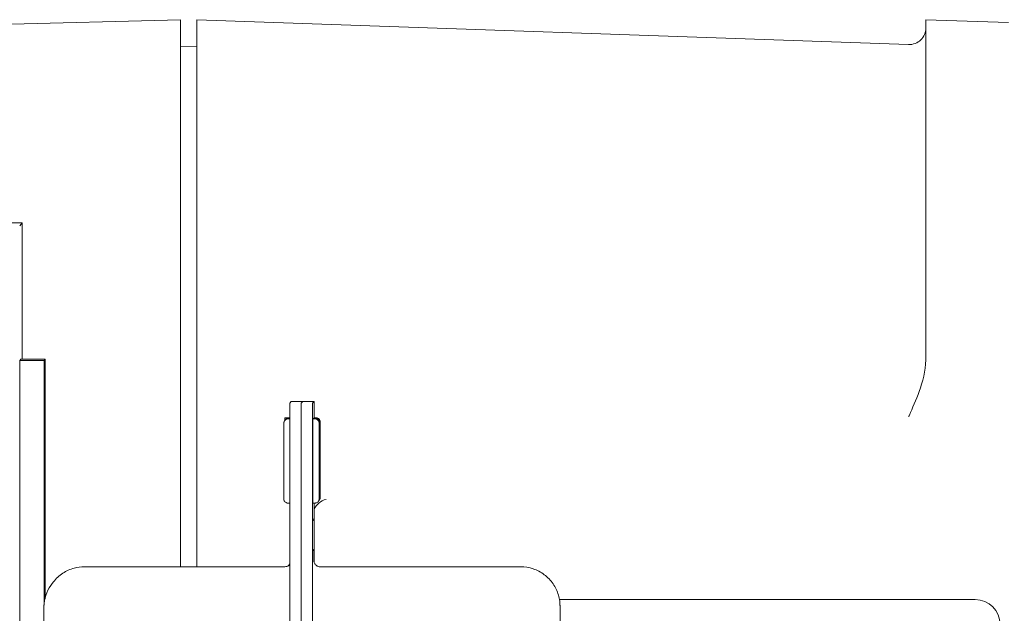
# Model space of a CAD drawing. Header units: inches. Extents: x 1 to 669, y 0 to 417.
# Tile 121 of 256: x 50.81 to 53.15, y 377.32 to 378.73. Entities that reach past the tile are written whole.
import ezdxf

# ---------------------------------------------------------------- set-up
doc = ezdxf.new("R2010")
doc.units = ezdxf.units.IN
doc.header["$LTSCALE"] = 12
doc.header["$MEASUREMENT"] = 0
doc.layers.add('X', color=1, linetype='CONTINUOUS')

msp = doc.modelspace()

# ---------------------------------------------------------------- linework, layer by layer
at = {"layer": 'X', "lineweight": 0}
for p, q in [((48.73281, 378.66239), (51.19447, 378.72685)), ((51.19447, 378.72685), (51.19447, 378.37085)), ((51.23384, 378.72685), (51.23384, 378.37085)), ((52.92538, 378.66778), (51.23384, 378.72685)), ((52.96612, 378.66733), (52.96612, 378.72685)), ((53.16297, 378.71998), (52.96612, 378.72685)), ((51.23384, 378.66279), (51.19447, 378.66382)), ((52.96612, 378.47119), (52.96612, 378.66733)), ((52.96612, 378.47119), (52.96612, 377.91829)), ((51.19447, 377.98203), (51.19447, 378.37085)), ((51.23384, 377.98201), (51.23384, 378.37085)), ((50.81826, 378.24438), (50.81251, 378.23702)), ((50.81826, 377.92001), (50.81826, 378.24438)), ((51.19447, 377.98203), (51.19447, 377.81439)), ((51.23384, 377.81442), (51.23384, 377.98201)), ((50.81511, 377.92001), (50.81299, 377.91729)), ((50.81299, 377.91729), (50.81299, 374.41729)), ((50.87099, 377.91729), (50.81299, 377.91729)), ((50.87311, 377.92001), (50.81511, 377.92001)), ((50.87311, 377.92001), (50.87099, 377.91729)), ((50.87099, 377.91729), (50.87099, 377.34302)), ((50.87311, 377.35358), (50.87311, 377.92001)), ((51.19447, 377.42704), (51.19447, 377.81439)), ((51.23384, 377.81442), (51.23384, 377.42704)), ((51.45467, 377.81561), (51.45813, 377.82003)), ((51.45813, 377.82003), (51.48513, 377.82003)), ((51.48513, 377.82003), (51.48167, 377.81561)), ((51.48513, 377.82003), (51.48167, 377.81561)), ((51.48513, 377.82003), (51.51213, 377.82003)), ((51.51213, 377.82003), (51.50867, 377.81561)), ((51.44256, 377.78124), (51.4546, 377.78124)), ((51.45024, 377.77828), (51.4546, 377.77828)), ((51.45102, 377.77927), (51.4546, 377.77927)), ((51.45179, 377.78025), (51.4546, 377.78025)), ((51.51424, 377.77828), (51.50924, 377.77828)), ((51.51502, 377.77927), (51.51002, 377.77927)), ((51.51579, 377.78025), (51.51079, 377.78025)), ((51.51656, 377.78124), (51.51156, 377.78124)), ((51.45455, 374.70295), (51.45455, 377.62795)), ((51.48155, 377.62795), (51.48155, 374.70295)), ((51.48155, 374.70295), (51.48155, 377.62795)), ((51.50855, 377.62795), (51.50855, 374.70295)), ((51.44256, 377.58124), (51.44314, 377.58124)), ((51.45024, 377.57828), (51.45455, 377.57828)), ((51.51424, 377.57828), (51.50924, 377.57828)), ((51.51225, 377.43816), (51.51225, 377.57828)), ((51.50873, 377.05657), (51.50873, 377.53956)), ((51.50873, 377.53612), (51.50994, 377.53767)), ((51.51201, 377.43921), (51.51201, 377.46127)), ((50.87129, 377.44327), (50.87133, 377.44327)), ((50.87293, 377.44537), (50.87297, 377.44537)), ((50.96649, 377.42704), (51.44274, 377.42704)), ((51.52674, 377.42704), (52.00299, 377.42704)), ((50.87129, 377.40719), (50.87133, 377.40719)), ((50.87293, 377.40929), (50.87297, 377.40929)), ((50.88994, 377.38758), (50.89263, 377.39102)), ((50.87131, 377.37), (50.87128, 377.36996)), ((50.87295, 377.37211), (50.87292, 377.37206)), ((52.09543, 377.3489), (53.08351, 377.3489))]:
    msp.add_line(p, q, dxfattribs=at)
msp.add_arc((52.92675, 378.70713), 0.03937, 268, 0, dxfattribs=at)
at = {"layer": 'X', "lineweight": 0, "extrusion": (0, 0, -1)}
msp.add_ellipse((50.72846, 378.24438), major_axis=(0.0898, 0), ratio=0.0008344, start_param=-1.5701442, end_param=0.0006521, dxfattribs=at)
at = {"layer": 'X', "lineweight": 0, "extrusion": (-3.19634e-16, 2.498e-16, -1)}
for centre in [(51.45467, 377.62811), (51.48167, 377.62811)]:
    msp.add_ellipse(centre, major_axis=(0, 0.1875), ratio=0.0006521, start_param=-1.5716308, end_param=-0.0008344, dxfattribs=at)
at = {"layer": 'X', "lineweight": 0}
for centre, major_axis, ratio, start_param, end_param in [((51.48167, 377.62811), (0, 0.1875), 0.0006521, 0.0008344, 1.5716308), ((51.50867, 377.62811), (0, 0.1875), 0.0006521, 0.0008344, 1.5716308), ((51.51213, 377.63253), (0, 0.1875), 0.0006521, -0.6549074, 0.0008344), ((51.50924, 377.67828), (0, 0.1), 0.0006521, 0, 1.5716308), ((51.51002, 377.67927), (0, 0.1), 0.0006521, 0, 0.1408622), ((51.51079, 377.68025), (0, 0.1), 0.0006521, 0, 0.1402069), ((51.51156, 377.68124), (0, 0.1), 0.0006521, 0, 0.1408622), ((51.50924, 377.67828), (0, -0.1), 0.0006521, -1.5699619, 0), ((51.50207, 377.54383), (-0.00326, -0.00946), 0.9989424, 1.2387848, 1.9021557), ((50.87131, 377.4252), (0, -0.075), 0.0006521, -7.8531472, -1.5699619), ((50.87295, 377.42731), (0, -0.075), 0.0006521, 0.1353228, 4.7132234), ((50.8713, 377.42205), (0, 0.05255), 0.0006445, -0.0010912, 0.598985), ((50.87131, 377.4252), (0, 0.03608), 0.0006521, 0.0008344, 1.048032), ((50.87131, 377.4252), (0, 0.0487), 0.0006521, -0.7845568, 0.0008258), ((50.87131, 377.4252), (0, 0.03608), 0.0006521, -1.0463631, 0.0004694), ((50.87131, 377.41698), (0, 0.05226), 0.0006529, -1.3769486, -0.6148738), ((50.87295, 377.42415), (0, 0.05255), 0.0006445, -0.0010912, 0.598985), ((50.87295, 377.42731), (0, 0.03608), 0.0006521, 0.0008344, 1.048032), ((50.87295, 377.42731), (0, 0.0487), 0.0006521, -0.7845568, 0.0008258), ((50.87295, 377.42731), (0, 0.03608), 0.0006521, -1.0463631, 0.0004694), ((50.87296, 377.41909), (0, 0.05226), 0.0006529, -1.3769486, -0.6148738), ((51.49879, 377.45713), (0.00946, -0.00326), 0.9989406, 0.3320115, 0.4351387), ((50.87131, 377.4252), (0, -0.03608), 0.0006521, -2.0935607, -1.0463631), ((50.87131, 377.4252), (0, 0.03608), 0.0006521, -2.0935607, -1.0463631), ((50.87295, 377.42731), (0, -0.03608), 0.0006521, -2.0935607, -1.0463631), ((50.87295, 377.42731), (0, 0.03608), 0.0006521, -2.0935607, -1.0463631), ((50.87295, 377.42731), (0, -0.075), 0.0006521, -1.5699619, -0.130196), ((50.87131, 377.4252), (0, -0.03608), 0.0006521, -1.0463631, 0.0008344), ((50.87131, 377.4252), (0, -0.03608), 0.0006521, 0.0008344, 1.048032), ((50.87295, 377.42731), (0, -0.03608), 0.0006521, -1.0463631, 0.0008344), ((50.87295, 377.42731), (0, -0.03608), 0.0006521, 0.0008344, 1.048032)]:
    msp.add_ellipse(centre, major_axis=major_axis, ratio=ratio, start_param=start_param, end_param=end_param, dxfattribs=at)
at = {"layer": 'X', "lineweight": 0, "extrusion": (8.48039e-14, 2.4395e-16, -1)}
msp.add_ellipse((51.44256, 377.68124), major_axis=(0, 0.1), ratio=0.0006521, start_param=-0.3651148, end_param=0, dxfattribs=at)
at = {"layer": 'X', "lineweight": 0, "extrusion": (1.36456e-22, 2.4987e-16, -1)}
msp.add_ellipse((51.44256, 377.68124), major_axis=(0, -0.1), ratio=0.0006521, start_param=0, end_param=0.1139131, dxfattribs=at)
at = {"layer": 'X', "lineweight": 0, "extrusion": (-1.29039e-14, 2.51275e-16, -1)}
for centre in [(50.87131, 377.4252), (50.87295, 377.42731)]:
    msp.add_ellipse(centre, major_axis=(0, -0.0552), ratio=0.0006521, start_param=-1.6042738, end_param=2.3880031, dxfattribs=at)
at = {"layer": 'X', "lineweight": 0, "extrusion": (9.43162e-23, 1.73328e-16, -1)}
msp.add_ellipse((51.50201, 377.46126), major_axis=(0.00326, 0.00946), ratio=0.9989424, start_param=0.4049527, end_param=1.239437, dxfattribs=at)
at = {"layer": 'X', "lineweight": 0, "extrusion": (1.47798e-29, 2.4987e-16, -1)}
msp.add_ellipse((53.08351, 377.28985), major_axis=(0, 0.05906), ratio=0.9993908, start_param=0, end_param=1.5707963, dxfattribs=at)
at = {"layer": 'X', "lineweight": 0}
for points, knots in [([(52.96612, 377.91829), (52.96612, 377.89244), (52.9584, 377.86555), (52.94317, 377.82349), (52.93398, 377.80299), (52.92649, 377.78613), (52.92621, 377.7855), (52.92539, 377.78366)], [-0.27162833, -0.27162833, -0.27162833, -0.27162833, -0.13040557, -0.13040557, 0, 0, 0.01018436, 0.01018436, 0.01018436, 0.01018436]), ([(51.45024, 377.57828), (51.44916, 377.57828), (51.44806, 377.57846), (51.44603, 377.57915), (51.44507, 377.57965), (51.44338, 377.58093), (51.44262, 377.58172), (51.44141, 377.58347), (51.44095, 377.58445), (51.4405, 377.58596), (51.4404, 377.58647), (51.44032, 377.58706), (51.4403, 377.58718), (51.44029, 377.58736), (51.44028, 377.58743), (51.44027, 377.58759), (51.44026, 377.58767), (51.44026, 377.58779), (51.44025, 377.58784), (51.44025, 377.58794), (51.44025, 377.58798), (51.44024, 377.58809), (51.44024, 377.58814), (51.44024, 377.58831), (51.44024, 377.58841), (51.44024, 377.58898), (51.44023, 377.58969), (51.44022, 377.59314), (51.44022, 377.59733), (51.44021, 377.60821), (51.4402, 377.61482), (51.44019, 377.62981), (51.44019, 377.63836), (51.44019, 377.65632), (51.44019, 377.66595), (51.44019, 377.68506), (51.44019, 377.69478), (51.44019, 377.71311), (51.44019, 377.72194), (51.4402, 377.73763), (51.4402, 377.74467), (51.44021, 377.75612), (51.44022, 377.76066), (51.44023, 377.76519), (51.44023, 377.76634), (51.44024, 377.76757), (51.44024, 377.76789), (51.44024, 377.76824), (51.44024, 377.76831), (51.44025, 377.76849), (51.44025, 377.76854), (51.44025, 377.76872), (51.44026, 377.7688), (51.44027, 377.76899), (51.44027, 377.76905), (51.44029, 377.76922), (51.4403, 377.76933), (51.44033, 377.76957), (51.44034, 377.7697), (51.44041, 377.77008), (51.44045, 377.77033), (51.44063, 377.77109), (51.4408, 377.77161), (51.44137, 377.77298), (51.44186, 377.77381), (51.44312, 377.77538), (51.44393, 377.7761), (51.44571, 377.77725), (51.44671, 377.77769), (51.44855, 377.77817), (51.4494, 377.77828), (51.45024, 377.77828)], [0, 0, 0, 0, 0.0032486, 0.0032486, 0.00643284, 0.00643284, 0.00961935, 0.00961935, 0.01280485, 0.01280485, 0.0143401, 0.0143401, 0.01470487, 0.01470487, 0.01497982, 0.01497982, 0.01536006, 0.01536006, 0.01574395, 0.01574395, 0.01637924, 0.01637924, 0.01785202, 0.01785202, 0.02226475, 0.02226475, 0.03553342, 0.03553342, 0.06637602, 0.06637602, 0.09507725, 0.09507725, 0.12376912, 0.12376912, 0.15245262, 0.15245262, 0.1811343, 0.1811343, 0.20981587, 0.20981587, 0.2384989, 0.2384989, 0.26718764, 0.26718764, 0.28141293, 0.28141293, 0.28955979, 0.28955979, 0.29326269, 0.29326269, 0.29465359, 0.29465359, 0.29530503, 0.29530503, 0.29558883, 0.29558883, 0.29594851, 0.29594851, 0.29637696, 0.29637696, 0.29713583, 0.29713583, 0.29875064, 0.29875064, 0.30159224, 0.30159224, 0.304771, 0.304771, 0.30795706, 0.30795706, 0.31048651, 0.31048651, 0.31048651, 0.31048651]), ([(51.44277, 377.77492), (51.44291, 377.77513), (51.44307, 377.77534), (51.44389, 377.77637), (51.4447, 377.77709), (51.44648, 377.77824), (51.44748, 377.77868), (51.44933, 377.77916), (51.45018, 377.77927), (51.45102, 377.77927)], [0.3008185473, 0.3008185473, 0.3008185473, 0.3008185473, 0.3015922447, 0.3015922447, 0.3047710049, 0.3047710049, 0.307957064, 0.307957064, 0.3104865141, 0.3104865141, 0.3104865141, 0.3104865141]), ([(51.44354, 377.7759), (51.44368, 377.77612), (51.44384, 377.77632), (51.44466, 377.77735), (51.44547, 377.77807), (51.44725, 377.77923), (51.44825, 377.77966), (51.45009, 377.78014), (51.45094, 377.78025), (51.45179, 377.78025)], [0.3008243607, 0.3008243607, 0.3008243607, 0.3008243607, 0.3015922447, 0.3015922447, 0.3047710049, 0.3047710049, 0.307957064, 0.307957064, 0.3104865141, 0.3104865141, 0.3104865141, 0.3104865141]), ([(51.51424, 377.77828), (51.51533, 377.77828), (51.51642, 377.7781), (51.51845, 377.77741), (51.51942, 377.7769), (51.52111, 377.77562), (51.52187, 377.77484), (51.52307, 377.77309), (51.52354, 377.77211), (51.52398, 377.7706), (51.52409, 377.77009), (51.52417, 377.76949), (51.52418, 377.76938), (51.5242, 377.7692), (51.52421, 377.76912), (51.52422, 377.76896), (51.52423, 377.76889), (51.52423, 377.76877), (51.52423, 377.76872), (51.52424, 377.76862), (51.52424, 377.76858), (51.52424, 377.76846), (51.52424, 377.76842), (51.52425, 377.76825), (51.52425, 377.76815), (51.52425, 377.76758), (51.52425, 377.76686), (51.52426, 377.76342), (51.52427, 377.75922), (51.52428, 377.74835), (51.52429, 377.74174), (51.52429, 377.72675), (51.5243, 377.7182), (51.5243, 377.70023), (51.5243, 377.69061), (51.5243, 377.67149), (51.5243, 377.66177), (51.5243, 377.64344), (51.5243, 377.63461), (51.52429, 377.61893), (51.52428, 377.61189), (51.52427, 377.60044), (51.52427, 377.5959), (51.52426, 377.59137), (51.52426, 377.59022), (51.52425, 377.58899), (51.52425, 377.58866), (51.52425, 377.58832), (51.52425, 377.58825), (51.52424, 377.58807), (51.52424, 377.58802), (51.52423, 377.58784), (51.52423, 377.58775), (51.52422, 377.58757), (51.52421, 377.5875), (51.5242, 377.58734), (51.52419, 377.58723), (51.52416, 377.58699), (51.52414, 377.58685), (51.52408, 377.58647), (51.52403, 377.58623), (51.52385, 377.58546), (51.52369, 377.58495), (51.52312, 377.58357), (51.52263, 377.58274), (51.52137, 377.58118), (51.52056, 377.58045), (51.51878, 377.5793), (51.51778, 377.57886), (51.51594, 377.57839), (51.51509, 377.57828), (51.51424, 377.57828)], [0, 0, 0, 0, 0.0032486, 0.0032486, 0.00643284, 0.00643284, 0.00961935, 0.00961935, 0.01280485, 0.01280485, 0.0143401, 0.0143401, 0.01470487, 0.01470487, 0.01497982, 0.01497982, 0.01536006, 0.01536006, 0.01574395, 0.01574395, 0.01637924, 0.01637924, 0.01785202, 0.01785202, 0.02226475, 0.02226475, 0.03553342, 0.03553342, 0.06637602, 0.06637602, 0.09507725, 0.09507725, 0.12376912, 0.12376912, 0.15245262, 0.15245262, 0.1811343, 0.1811343, 0.20981587, 0.20981587, 0.2384989, 0.2384989, 0.26718764, 0.26718764, 0.28141293, 0.28141293, 0.28955979, 0.28955979, 0.29326269, 0.29326269, 0.29465359, 0.29465359, 0.29530503, 0.29530503, 0.29558883, 0.29558883, 0.29594851, 0.29594851, 0.29637696, 0.29637696, 0.29713583, 0.29713583, 0.29875064, 0.29875064, 0.30159224, 0.30159224, 0.304771, 0.304771, 0.30795706, 0.30795706, 0.31048651, 0.31048651, 0.31048651, 0.31048651]), ([(51.51502, 377.77927), (51.5161, 377.77927), (51.5172, 377.77909), (51.51923, 377.7784), (51.52019, 377.77789), (51.52189, 377.77661), (51.52264, 377.77583), (51.52385, 377.77408), (51.52432, 377.7731), (51.52476, 377.77159), (51.52487, 377.77108), (51.52495, 377.77048), (51.52496, 377.77037), (51.52498, 377.77019), (51.52498, 377.77011), (51.525, 377.76995), (51.525, 377.76988), (51.52501, 377.76976), (51.52501, 377.76971), (51.52501, 377.76961), (51.52501, 377.76957), (51.52502, 377.76945), (51.52502, 377.76941), (51.52502, 377.76924), (51.52502, 377.76914), (51.52503, 377.76857), (51.52503, 377.76785), (51.52504, 377.76441), (51.52504, 377.76021), (51.52506, 377.74934), (51.52506, 377.74273), (51.52507, 377.72774), (51.52507, 377.71919), (51.52508, 377.70123), (51.52508, 377.6916), (51.52508, 377.67249), (51.52508, 377.66276), (51.52507, 377.64444), (51.52507, 377.6356), (51.52506, 377.61992), (51.52506, 377.61288), (51.52505, 377.60143), (51.52504, 377.59689), (51.52503, 377.59236), (51.52503, 377.59121), (51.52503, 377.58998), (51.52502, 377.58965), (51.52502, 377.58931), (51.52502, 377.58924), (51.52502, 377.58906), (51.52502, 377.58901), (51.52501, 377.58883), (51.52501, 377.58875), (51.52499, 377.58856), (51.52499, 377.58849), (51.52497, 377.58833), (51.52496, 377.58822), (51.52494, 377.58798), (51.52492, 377.58784), (51.52486, 377.58746), (51.52481, 377.58722), (51.52463, 377.58645), (51.52446, 377.58594), (51.52389, 377.58456), (51.5234, 377.58373), (51.52271, 377.58287), (51.5226, 377.58275), (51.52249, 377.58263)], [0, 0, 0, 0, 0.0032486, 0.0032486, 0.00643284, 0.00643284, 0.00961935, 0.00961935, 0.01280485, 0.01280485, 0.0143401, 0.0143401, 0.01470487, 0.01470487, 0.01497982, 0.01497982, 0.01536006, 0.01536006, 0.01574395, 0.01574395, 0.01637924, 0.01637924, 0.01785202, 0.01785202, 0.02226475, 0.02226475, 0.03553342, 0.03553342, 0.06637602, 0.06637602, 0.09507725, 0.09507725, 0.12376912, 0.12376912, 0.15245262, 0.15245262, 0.1811343, 0.1811343, 0.20981587, 0.20981587, 0.2384989, 0.2384989, 0.26718764, 0.26718764, 0.28141293, 0.28141293, 0.28955979, 0.28955979, 0.29326269, 0.29326269, 0.29465359, 0.29465359, 0.29530503, 0.29530503, 0.29558883, 0.29558883, 0.29594851, 0.29594851, 0.29637696, 0.29637696, 0.29713583, 0.29713583, 0.29875064, 0.29875064, 0.30159224, 0.30159224, 0.30207401, 0.30207401, 0.30207401, 0.30207401]), ([(51.51579, 377.78025), (51.51687, 377.78025), (51.51796, 377.78007), (51.52, 377.77938), (51.52096, 377.77887), (51.52265, 377.77759), (51.52341, 377.77681), (51.52462, 377.77506), (51.52508, 377.77408), (51.52553, 377.77257), (51.52563, 377.77206), (51.52571, 377.77146), (51.52573, 377.77135), (51.52574, 377.77117), (51.52575, 377.77109), (51.52576, 377.77094), (51.52577, 377.77086), (51.52577, 377.77074), (51.52578, 377.77069), (51.52578, 377.77059), (51.52578, 377.77055), (51.52578, 377.77044), (51.52579, 377.77039), (51.52579, 377.77022), (51.52579, 377.77012), (51.52579, 377.76955), (51.5258, 377.76883), (51.52581, 377.76539), (51.52581, 377.76119), (51.52582, 377.75032), (51.52583, 377.74371), (51.52583, 377.72872), (51.52584, 377.72017), (51.52584, 377.70221), (51.52584, 377.69258), (51.52584, 377.67347), (51.52584, 377.66374), (51.52584, 377.64542), (51.52584, 377.63658), (51.52583, 377.6209), (51.52583, 377.61386), (51.52582, 377.60241), (51.52581, 377.59787), (51.5258, 377.59334), (51.5258, 377.59219), (51.52579, 377.59096), (51.52579, 377.59063), (51.52579, 377.59029), (51.52579, 377.59022), (51.52578, 377.59004), (51.52578, 377.58999), (51.52578, 377.58981), (51.52577, 377.58973), (51.52576, 377.58954), (51.52576, 377.58947), (51.52574, 377.58931), (51.52573, 377.5892), (51.5257, 377.58896), (51.52568, 377.58883), (51.52562, 377.58845), (51.52558, 377.5882), (51.5254, 377.58743), (51.52523, 377.58692), (51.52466, 377.58555), (51.52417, 377.58472), (51.52347, 377.58385), (51.52337, 377.58373), (51.52327, 377.58361)], [0, 0, 0, 0, 0.0032486, 0.0032486, 0.00643284, 0.00643284, 0.00961935, 0.00961935, 0.01280485, 0.01280485, 0.0143401, 0.0143401, 0.01470487, 0.01470487, 0.01497982, 0.01497982, 0.01536006, 0.01536006, 0.01574395, 0.01574395, 0.01637924, 0.01637924, 0.01785202, 0.01785202, 0.02226475, 0.02226475, 0.03553342, 0.03553342, 0.06637602, 0.06637602, 0.09507725, 0.09507725, 0.12376912, 0.12376912, 0.15245262, 0.15245262, 0.1811343, 0.1811343, 0.20981587, 0.20981587, 0.2384989, 0.2384989, 0.26718764, 0.26718764, 0.28141293, 0.28141293, 0.28955979, 0.28955979, 0.29326269, 0.29326269, 0.29465359, 0.29465359, 0.29530503, 0.29530503, 0.29558883, 0.29558883, 0.29594851, 0.29594851, 0.29637696, 0.29637696, 0.29713583, 0.29713583, 0.29875064, 0.29875064, 0.30159224, 0.30159224, 0.30206819, 0.30206819, 0.30206819, 0.30206819]), ([(51.51656, 377.78124), (51.51764, 377.78124), (51.51874, 377.78106), (51.52077, 377.78037), (51.52173, 377.77986), (51.52343, 377.77859), (51.52418, 377.7778), (51.52539, 377.77605), (51.52586, 377.77507), (51.5263, 377.77356), (51.52641, 377.77305), (51.52649, 377.77245), (51.5265, 377.77234), (51.52652, 377.77216), (51.52652, 377.77208), (51.52654, 377.77193), (51.52654, 377.77185), (51.52655, 377.77173), (51.52655, 377.77168), (51.52655, 377.77158), (51.52656, 377.77154), (51.52656, 377.77143), (51.52656, 377.77138), (51.52656, 377.77121), (51.52656, 377.77111), (51.52657, 377.77054), (51.52657, 377.76983), (51.52658, 377.76638), (51.52659, 377.76219), (51.5266, 377.75131), (51.5266, 377.7447), (51.52661, 377.72971), (51.52661, 377.72116), (51.52662, 377.7032), (51.52662, 377.69357), (51.52662, 377.67446), (51.52662, 377.66473), (51.52661, 377.64641), (51.52661, 377.63757), (51.5266, 377.62189), (51.5266, 377.61485), (51.52659, 377.6034), (51.52658, 377.59886), (51.52657, 377.59433), (51.52657, 377.59318), (51.52657, 377.59195), (51.52657, 377.59162), (51.52656, 377.59128), (51.52656, 377.59121), (51.52656, 377.59103), (51.52656, 377.59098), (51.52655, 377.5908), (51.52655, 377.59072), (51.52653, 377.59053), (51.52653, 377.59046), (51.52652, 377.5903), (51.5265, 377.59019), (51.52648, 377.58995), (51.52646, 377.58982), (51.5264, 377.58944), (51.52635, 377.58919), (51.52617, 377.58842), (51.526, 377.58791), (51.52543, 377.58654), (51.52494, 377.58571), (51.52425, 377.58484), (51.52414, 377.58472), (51.52404, 377.5846)], [0, 0, 0, 0, 0.0032486, 0.0032486, 0.00643284, 0.00643284, 0.00961935, 0.00961935, 0.01280485, 0.01280485, 0.0143401, 0.0143401, 0.01470487, 0.01470487, 0.01497982, 0.01497982, 0.01536006, 0.01536006, 0.01574395, 0.01574395, 0.01637924, 0.01637924, 0.01785202, 0.01785202, 0.02226475, 0.02226475, 0.03553342, 0.03553342, 0.06637602, 0.06637602, 0.09507725, 0.09507725, 0.12376912, 0.12376912, 0.15245262, 0.15245262, 0.1811343, 0.1811343, 0.20981587, 0.20981587, 0.2384989, 0.2384989, 0.26718764, 0.26718764, 0.28141293, 0.28141293, 0.28955979, 0.28955979, 0.29326269, 0.29326269, 0.29465359, 0.29465359, 0.29530503, 0.29530503, 0.29558883, 0.29558883, 0.29594851, 0.29594851, 0.29637696, 0.29637696, 0.29713583, 0.29713583, 0.29875064, 0.29875064, 0.30159224, 0.30159224, 0.30207401, 0.30207401, 0.30207401, 0.30207401]), ([(51.45188, 377.42937), (51.45287, 377.43064), (51.45367, 377.43209), (51.45433, 377.43397), (51.45445, 377.43435), (51.45455, 377.43473)], [0, 0, 0, 0, 0.0048406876, 0.0048406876, 0.006041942, 0.006041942, 0.006041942, 0.006041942]), ([(51.51176, 377.44154), (51.51176, 377.44154), (51.51176, 377.44152), (51.51176, 377.44142), (51.51176, 377.44137), (51.51179, 377.44087), (51.5118, 377.44068), (51.51185, 377.44022), (51.51188, 377.44004), (51.51197, 377.43942), (51.51206, 377.43891), (51.51243, 377.43743), (51.51279, 377.43643), (51.51371, 377.43455), (51.51427, 377.43365), (51.51555, 377.432), (51.51628, 377.43124), (51.51788, 377.42989), (51.51876, 377.4293), (51.5206, 377.42831), (51.52158, 377.42792), (51.52393, 377.42724), (51.52534, 377.42704), (51.52674, 377.42704)], [0.598625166, 0.598625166, 0.598625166, 0.598625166, 0.602019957, 0.602019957, 0.606326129, 0.606326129, 0.607913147, 0.607913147, 0.608700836, 0.608700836, 0.6103013, 0.6103013, 0.613462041, 0.613462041, 0.616599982, 0.616599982, 0.619737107, 0.619737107, 0.622874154, 0.622874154, 0.626011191, 0.626011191, 0.630213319, 0.630213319, 0.630213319, 0.630213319]), ([(50.89263, 377.39102), (50.89887, 377.399), (50.90652, 377.40605), (50.9233, 377.41709), (50.93261, 377.42126), (50.9501, 377.42595), (50.95833, 377.42704), (50.96649, 377.42704)], [0, 0, 0, 0, 0.030401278, 0.030401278, 0.060253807, 0.060253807, 0.084739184, 0.084739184, 0.084739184, 0.084739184]), ([(51.44274, 377.42704), (51.44437, 377.42704), (51.44601, 377.42731), (51.44906, 377.42834), (51.4505, 377.4291), (51.45223, 377.43041), (51.45268, 377.43078), (51.45309, 377.43118)], [0, 0, 0, 0, 0.004869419, 0.004869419, 0.009646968, 0.009646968, 0.011379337, 0.011379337, 0.011379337, 0.011379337]), ([(52.00299, 377.42704), (52.01313, 377.42704), (52.02339, 377.42535), (52.04242, 377.41892), (52.05145, 377.41416), (52.06735, 377.40218), (52.07442, 377.39482), (52.08576, 377.37844), (52.09015, 377.36922), (52.09434, 377.35496), (52.09535, 377.3501), (52.09622, 377.34338), (52.0964, 377.34146), (52.09656, 377.33922), (52.09659, 377.33874), (52.09663, 377.33795), (52.09665, 377.33762), (52.09668, 377.33686), (52.09669, 377.33647), (52.09671, 377.33583), (52.09672, 377.33557), (52.09673, 377.335), (52.09674, 377.33475), (52.09675, 377.33402), (52.09675, 377.33369), (52.09676, 377.33228), (52.09677, 377.33109), (52.09679, 377.32429), (52.09681, 377.31502), (52.09685, 377.28786), (52.09686, 377.26904), (52.09689, 377.22538), (52.0969, 377.20015), (52.09692, 377.14616), (52.09692, 377.11673), (52.09693, 377.07554), (52.09693, 377.06389), (52.09693, 377.05227)], [0, 0, 0, 0, 0.03040307, 0.03040307, 0.06025631, 0.06025631, 0.09012925, 0.09012925, 0.12000058, 0.12000058, 0.13474617, 0.13474617, 0.14046984, 0.14046984, 0.14205152, 0.14205152, 0.14332519, 0.14332519, 0.14532875, 0.14532875, 0.14750081, 0.14750081, 0.15124692, 0.15124692, 0.1606139, 0.1606139, 0.18870244, 0.18870244, 0.27385836, 0.27385836, 0.36570769, 0.36570769, 0.45545992, 0.45545992, 0.54514788, 0.54514788, 0.580014, 0.580014, 0.580014, 0.580014]), ([(50.86988, 377.04837), (50.86988, 377.07878), (50.86988, 377.1096), (50.86989, 377.16672), (50.8699, 377.19382), (50.86992, 377.24159), (50.86994, 377.26285), (50.86997, 377.29693), (50.86999, 377.31016), (50.87002, 377.3229), (50.87003, 377.32599), (50.87004, 377.32908), (50.87005, 377.32974), (50.87006, 377.33096), (50.87006, 377.33123), (50.87008, 377.33199), (50.87009, 377.3324), (50.87013, 377.33351), (50.87015, 377.33405), (50.87021, 377.33528), (50.87026, 377.33597), (50.87041, 377.3381), (50.87056, 377.33961), (50.87099, 377.34321), (50.87132, 377.34533), (50.87289, 377.35353), (50.87467, 377.35955), (50.88027, 377.37325), (50.88466, 377.38082), (50.88994, 377.38758)], [0, 0, 0, 0, 0.09124678, 0.09124678, 0.180847, 0.180847, 0.27052259, 0.27052259, 0.36025867, 0.36025867, 0.40494157, 0.40494157, 0.42660109, 0.42660109, 0.43197052, 0.43197052, 0.43580846, 0.43580846, 0.43809618, 0.43809618, 0.44037378, 0.44037378, 0.4449161, 0.4449161, 0.45134792, 0.45134792, 0.46999733, 0.46999733, 0.49575334, 0.49575334, 0.49575334, 0.49575334])]:
    msp.add_open_spline(points, degree=3, knots=knots, dxfattribs=at)
for points in [[(51.51225, 377.56288), (51.51713, 377.57498), (51.52789, 377.58441), (51.54115, 377.58703)], [(50.87127, 377.47466), (50.87128, 377.47464), (50.87129, 377.47462), (50.8713, 377.47461)], [(50.87128, 377.46546), (50.87128, 377.46547), (50.87127, 377.46548), (50.87127, 377.4655)], [(50.87293, 377.46756), (50.87292, 377.46757), (50.87292, 377.46759), (50.87291, 377.4676)], [(50.87292, 377.47676), (50.87293, 377.47674), (50.87294, 377.47673), (50.87295, 377.47671)]]:
    msp.add_open_spline(points, degree=3, dxfattribs=at)
for points, weights in [([(50.87133, 377.44327), (50.87131, 377.44329), (50.87129, 377.44331)], [1.58469494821, 1.58517483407, 1.58565284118]), ([(50.87129, 377.44319), (50.87131, 377.44323), (50.87133, 377.44327)], [1.58565501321, 1.58517592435, 1.5846949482]), ([(50.87297, 377.44537), (50.87295, 377.44539), (50.87293, 377.44541)], [1.58469494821, 1.58517483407, 1.58565284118]), ([(50.87293, 377.44529), (50.87295, 377.44533), (50.87297, 377.44537)], [1.58565501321, 1.58517592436, 1.5846949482]), ([(50.87133, 377.40719), (50.87131, 377.40723), (50.87129, 377.40727)], [1.5846949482, 1.58517638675, 1.58565593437]), ([(50.87129, 377.40715), (50.87131, 377.40717), (50.87133, 377.40719)], [1.58565376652, 1.58517529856, 1.58469494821]), ([(50.87297, 377.40929), (50.87295, 377.40933), (50.87293, 377.40937)], [1.5846949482, 1.58517638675, 1.58565593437]), ([(50.87293, 377.40925), (50.87295, 377.40927), (50.87297, 377.40929)], [1.58565376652, 1.58517529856, 1.58469494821])]:
    msp.add_rational_spline(points, weights, degree=2, dxfattribs=at)

doc.saveas('drawing.dxf')
